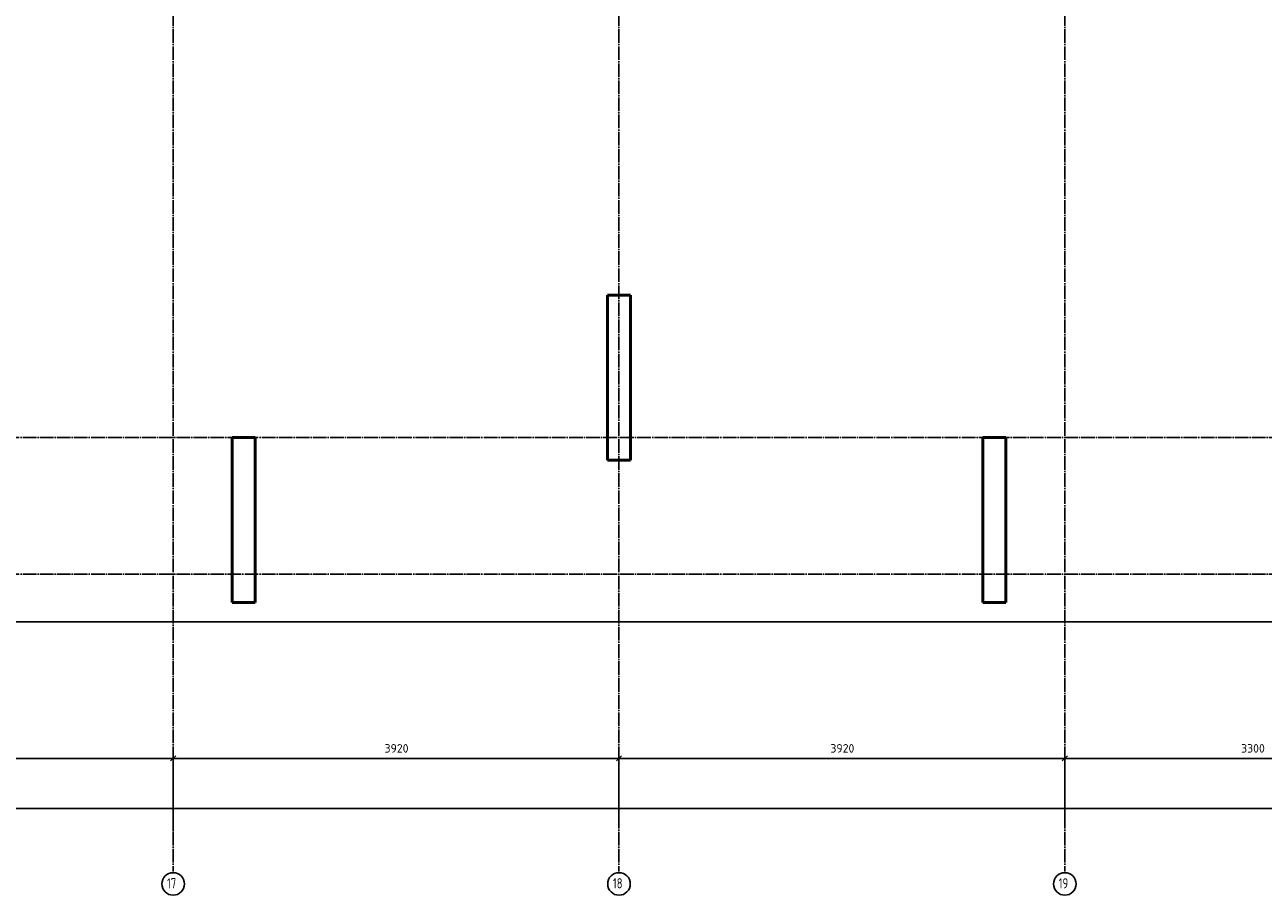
# Model space of a CAD drawing. Header units: millimetres. Extents: x 9402 to 69898, y -2829 to 22870.
# Tile 57 of 69: x 51635 to 62524, y -2823 to 4828. Entities that reach past the tile are written whole.
import ezdxf

# ---------------------------------------------------------------- set-up
doc = ezdxf.new("R2010")
doc.units = ezdxf.units.MM
doc.header["$PDMODE"] = 65
doc.linetypes.add('______11', pattern=[150, 120, -15, 0, -15])
doc.linetypes.add('______5', pattern=[330, 240, -30, 30, -30])
doc.layers.add('Standard', color=7, linetype='Continuous', lineweight=25)
doc.layers.add('Размерная линия_ общее', color=7, linetype='Continuous', lineweight=13)
doc.layers.add('Осевая линия_ общее', color=7, linetype='______5', lineweight=13, true_color=0xa0a0a0)
doc.styles.add('ISOCPEUR', font='ISOCPEUR')
doc.dimstyles.new('DIMSTYLE_13', dxfattribs={"dimtxt": 75, "dimasz": 75, "dimexe": 0, "dimexo": 0, "dimgap": 37.5, "dimtad": 2, "dimdec": 0, "dimrnd": 5, "dimzin": 12, "dimdsep": 46, "dimtxsty": 'ISOCPEUR', "dimblk1": 'ALL_ML_STRICH', "dimblk2": 'ALL_ML_STRICH', "dimsah": 1, "dimcen": 0, "dimclrd": 256, "dimclre": 256, "dimclrt": 256, "dimadec": 0, "dimazin": 0, "dimtfac": 1, "dimtdec": 0, "dimtix": 1, "dimtmove": 2, "dimatfit": 3, "dimfxl": 0, "dimtzin": 0, "dimlwd": 0, "dimlwe": -1, "dimarcsym": 0})

# ---------------------------------------------------------------- blocks, each defined once
blk = doc.blocks.new('ALL_ML_STRICH')
at = {"color": 0, "linetype": 'ByBlock', "lineweight": -2}
for p, q in [((-1, 0), (0.5, 0)), ((-0.3, -0.3), (0.3, 0.3)), ((0, -0.5), (0, 0.5))]:
    blk.add_line(p, q, dxfattribs=at)
blk = doc.blocks.new('*D139')
at = {"layer": 'DEFPOINTS', "transparency": 33554687}
for p in [(49640, -1620), (49640, -2170), (52940, -2270)]:
    blk.add_point(p, dxfattribs=at)
at = {"layer": 'Размерная линия_ общее', "lineweight": -2, "transparency": 33554687}
for p, q in [((49640, -2160), (49640, -1620)), ((49640, -1620), (52940, -1620)), ((52940, -2260), (52940, -1620))]:
    blk.add_line(p, q, dxfattribs=at)
at = {"layer": 'Размерная линия_ общее', "transparency": 33554687, "xscale": 75, "yscale": 75, "zscale": 75, "rotation": 180}
blk.add_blockref('ALL_ML_STRICH', (49640, -1620), dxfattribs=at)
at = {"layer": 'Размерная линия_ общее', "transparency": 33554687, "xscale": 75, "yscale": 75, "zscale": 75}
blk.add_blockref('ALL_ML_STRICH', (52940, -1620), dxfattribs=at)
at = {"layer": 'Размерная линия_ общее', "transparency": 33554687, "insert": (51294, -1532), "char_height": 75, "width": 300, "attachment_point": 5, "style": 'ISOCPEUR'}
blk.add_mtext('\\A1;{3300}', dxfattribs=at)
blk = doc.blocks.new('*D140')
at = {"layer": 'DEFPOINTS', "transparency": 33554687}
for p in [(52940, -1620), (56860, -2170), (52940, -2270)]:
    blk.add_point(p, dxfattribs=at)
at = {"layer": 'Размерная линия_ общее', "lineweight": -2, "transparency": 33554687}
for p, q in [((52940, -2260), (52940, -1620)), ((52940, -1620), (56860, -1620)), ((56860, -2160), (56860, -1620))]:
    blk.add_line(p, q, dxfattribs=at)
at = {"layer": 'Размерная линия_ общее', "transparency": 33554687, "xscale": 75, "yscale": 75, "zscale": 75, "rotation": 180}
blk.add_blockref('ALL_ML_STRICH', (52940, -1620), dxfattribs=at)
at = {"layer": 'Размерная линия_ общее', "transparency": 33554687, "xscale": 75, "yscale": 75, "zscale": 75}
blk.add_blockref('ALL_ML_STRICH', (56860, -1620), dxfattribs=at)
at = {"layer": 'Размерная линия_ общее', "transparency": 33554687, "insert": (54904, -1532), "char_height": 75, "width": 300, "attachment_point": 5, "style": 'ISOCPEUR'}
blk.add_mtext('\\A1;{3920}', dxfattribs=at)
blk = doc.blocks.new('*D141')
at = {"layer": 'DEFPOINTS', "transparency": 33554687}
for p in [(56860, -1620), (56860, -2170), (60780, -2170)]:
    blk.add_point(p, dxfattribs=at)
at = {"layer": 'Размерная линия_ общее', "lineweight": -2, "transparency": 33554687}
for p, q in [((56860, -2160), (56860, -1620)), ((56860, -1620), (60780, -1620)), ((60780, -2160), (60780, -1620))]:
    blk.add_line(p, q, dxfattribs=at)
at = {"layer": 'Размерная линия_ общее', "transparency": 33554687, "xscale": 75, "yscale": 75, "zscale": 75, "rotation": 180}
blk.add_blockref('ALL_ML_STRICH', (56860, -1620), dxfattribs=at)
at = {"layer": 'Размерная линия_ общее', "transparency": 33554687, "xscale": 75, "yscale": 75, "zscale": 75}
blk.add_blockref('ALL_ML_STRICH', (60780, -1620), dxfattribs=at)
at = {"layer": 'Размерная линия_ общее', "transparency": 33554687, "insert": (58824, -1532), "char_height": 75, "width": 300, "attachment_point": 5, "style": 'ISOCPEUR'}
blk.add_mtext('\\A1;{3920}', dxfattribs=at)
blk = doc.blocks.new('*D142')
at = {"layer": 'DEFPOINTS', "transparency": 33554687}
for p in [(60780, -1620), (60780, -2170), (64080, -2170)]:
    blk.add_point(p, dxfattribs=at)
at = {"layer": 'Размерная линия_ общее', "lineweight": -2, "transparency": 33554687}
for p, q in [((60780, -2160), (60780, -1620)), ((60780, -1620), (64080, -1620)), ((64080, -2160), (64080, -1620))]:
    blk.add_line(p, q, dxfattribs=at)
at = {"layer": 'Размерная линия_ общее', "transparency": 33554687, "xscale": 75, "yscale": 75, "zscale": 75, "rotation": 180}
blk.add_blockref('ALL_ML_STRICH', (60780, -1620), dxfattribs=at)
at = {"layer": 'Размерная линия_ общее', "transparency": 33554687, "xscale": 75, "yscale": 75, "zscale": 75}
blk.add_blockref('ALL_ML_STRICH', (64080, -1620), dxfattribs=at)
at = {"layer": 'Размерная линия_ общее', "transparency": 33554687, "insert": (62434, -1532), "char_height": 75, "width": 300, "attachment_point": 5, "style": 'ISOCPEUR'}
blk.add_mtext('\\A1;{3300}', dxfattribs=at)
blk = doc.blocks.new('*D144')
at = {"layer": 'DEFPOINTS', "transparency": 33554687}
for p in [(25300, -2060), (25300, -2170), (67380, -2170)]:
    blk.add_point(p, dxfattribs=at)
at = {"layer": 'Размерная линия_ общее', "lineweight": -2, "transparency": 33554687}
for p, q in [((25300, -2160), (25300, -2060)), ((25300, -2060), (67380, -2060)), ((67380, -2160), (67380, -2060))]:
    blk.add_line(p, q, dxfattribs=at)
at = {"layer": 'Размерная линия_ общее', "transparency": 33554687, "xscale": 75, "yscale": 75, "zscale": 75, "rotation": 180}
blk.add_blockref('ALL_ML_STRICH', (25300, -2060), dxfattribs=at)
at = {"layer": 'Размерная линия_ общее', "transparency": 33554687, "xscale": 75, "yscale": 75, "zscale": 75}
blk.add_blockref('ALL_ML_STRICH', (67380, -2060), dxfattribs=at)
at = {"layer": 'Размерная линия_ общее', "transparency": 33554687, "insert": (46340, -1972), "char_height": 75, "width": 375, "attachment_point": 5, "style": 'ISOCPEUR'}
blk.add_mtext('\\A1;{42080}', dxfattribs=at)

msp = doc.modelspace()

# ---------------------------------------------------------------- linework, layer by layer
at = {"color": 7, "linetype": 'Continuous', "lineweight": 50, "transparency": 33554687}
for p, q in [((56760, 1000), (56760, 2450)), ((56760, 2450), (56960, 2450)), ((56960, 2450), (56960, 1000)), ((53460, -250), (53460, 1200)), ((53460, 1200), (53660, 1200)), ((53660, 1200), (53660, -250)), ((60060, -250), (60060, 1200)), ((60060, 1200), (60260, 1200)), ((60260, 1200), (60260, -250)), ((56960, 1000), (56760, 1000)), ((53660, -250), (53460, -250)), ((60260, -250), (60060, -250))]:
    msp.add_line(p, q, dxfattribs=at)
at = {"layer": 'Standard', "color": 7, "linetype": 'Continuous', "lineweight": 25, "transparency": 33554687}
msp.add_lwpolyline([(25100, -419.1), (67580, -419.1), (67580, 14344.8), (25100, 14344.8), (25100, -419.1)], dxfattribs=at)
at = {"layer": 'Осевая линия_ общее', "color": 253, "linetype": '______11', "lineweight": -3, "true_color": 0xa0a0a0, "transparency": 33554687}
for p, q in [((52940, 14244.8), (52940, -2614.4)), ((56860, 14244.8), (56860, -2614.4)), ((60780, 14244.8), (60780, -2614.4)), ((25200, 1200), (69714.9, 1200)), ((25200, 0), (69714.9, 0))]:
    msp.add_line(p, q, dxfattribs=at)
at = {"layer": 'Осевая линия_ общее', "color": 7, "linetype": 'Continuous', "lineweight": -3, "transparency": 33554687}
for centre in [(52940.1, -2723.8), (56860.1, -2723.8), (60780.1, -2723.8)]:
    msp.add_circle(centre, 99.1, dxfattribs=at)

# ---------------------------------------------------------------- texts
at = {"layer": 'Осевая линия_ общее', "color": 7, "linetype": 'Continuous', "lineweight": -3, "transparency": 33554687, "char_height": 90, "width": 141.684, "attachment_point": 7, "style": 'ISOCPEUR'}
for s, insert in [('\\W0.75;17', (52886.1, -2762.9)), ('\\W0.75;18', (56806.1, -2762.9)), ('\\W0.75;19', (60726.1, -2762.9))]:
    msp.add_mtext(s, dxfattribs=dict(at, insert=insert))

# ---------------------------------------------------------------- dimensions: what is measured, and where the dimension line sits
at = {"layer": 'Размерная линия_ общее', "transparency": 33554687}
for base, p1, p2, picture, middle in [((52940, -1619.7), (49640, -2160), (52940, -2260), '*D139', (51293.7, -1532.2)), ((56860, -1619.7), (52940, -2260), (56860, -2160), '*D140', (54903.7, -1532.2)), ((60780, -1619.7), (56860, -2160), (60780, -2160), '*D141', (58823.7, -1532.2)), ((64080, -1619.7), (60780, -2160), (64080, -2160), '*D142', (62433.7, -1532.2)), ((67380, -2059.7), (25300, -2160), (67380, -2160), '*D144', (46340, -1972.2))]:
    dim = msp.add_linear_dim(base=base, p1=p1, p2=p2, dimstyle='DIMSTYLE_13', override={"dimpost": '<>', "dimclrd": 256, "dimclre": 256, "dimclrt": 256, "dimlwd": 0, "dimlwe": 65535}, dxfattribs=at)
    dim.commit()
    dim.dimension.update_dxf_attribs({"geometry": picture, "text_midpoint": middle, "dimtype": 160})

doc.saveas('drawing.dxf')
